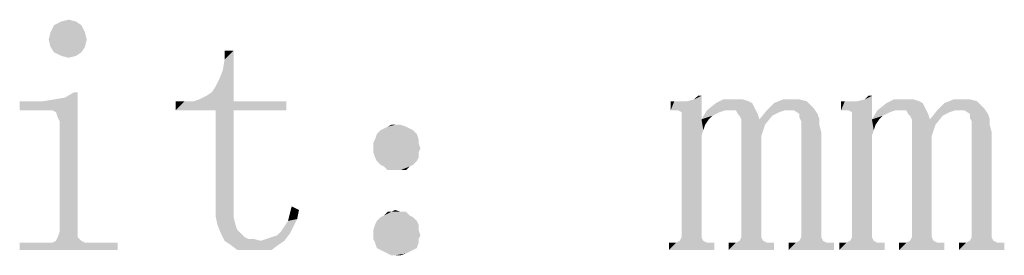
# Model space of a CAD drawing. Header units: millimetres. Extents: x 68 to 239, y 88 to 180.
# Tile 5 of 7: x 217.93 to 239.14, y 87.69 to 92.77. Entities that reach past the tile are written whole.
import ezdxf

# ---------------------------------------------------------------- set-up
doc = ezdxf.new("R2010")
doc.units = ezdxf.units.MM
doc.header["$LTSCALE"] = 16.335
doc.layers.add('50_ALL_DETAILS', color=7, linetype='CONTINUOUS')

msp = doc.modelspace()

# ---------------------------------------------------------------- linework, layer by layer
at = {"layer": '50_ALL_DETAILS', "color": 3}
for points in [[(219.14, 92.733), (218.671, 92.655), (218.828, 92.733)], [(218.671, 92.655), (219.14, 92.733), (219.257, 92.655)], [(218.828, 92.733), (218.984, 92.772), (219.14, 92.733)], [(219.335, 92.499), (218.554, 92.343), (218.593, 92.499)], [(218.554, 92.343), (219.335, 92.499), (219.374, 92.343)], [(219.257, 92.655), (218.593, 92.499), (218.671, 92.655)], [(218.593, 92.499), (219.257, 92.655), (219.335, 92.499)], [(219.374, 92.343), (218.593, 92.186), (218.554, 92.343)], [(218.593, 92.186), (219.374, 92.343), (219.335, 92.186)], [(219.335, 92.186), (218.671, 92.069), (218.593, 92.186)], [(218.671, 92.069), (219.335, 92.186), (219.257, 92.069)], [(219.257, 92.069), (218.828, 91.991), (218.671, 92.069)], [(218.828, 91.991), (219.257, 92.069), (219.14, 91.991)], [(222.226, 91.483), (222.304, 91.679), (222.539, 92.108)], [(222.226, 91.483), (222.539, 92.108), (222.539, 91.015)], [(222.304, 91.679), (222.343, 91.913), (222.539, 92.108)], [(222.539, 92.108), (222.343, 91.913), (222.343, 92.108)], [(219.14, 91.991), (218.984, 91.952), (218.828, 91.991)], [(222.539, 91.015), (222.148, 91.327), (222.226, 91.483)], [(218.515, 90.819), (218.906, 91.093), (219.179, 91.21)], [(218.632, 90.819), (218.515, 90.819), (219.179, 91.21)], [(218.71, 90.78), (218.632, 90.819), (219.179, 91.21)], [(218.749, 90.663), (218.71, 90.78), (219.179, 91.21)], [(218.789, 90.585), (218.749, 90.663), (219.179, 91.21)], [(218.789, 88.202), (218.789, 90.585), (219.179, 91.21)], [(218.789, 88.202), (219.179, 91.21), (219.179, 88.202)], [(219.179, 91.21), (218.906, 91.093), (219.101, 91.21)], [(222.539, 91.015), (221.953, 91.132), (222.07, 91.21)], [(222.539, 91.015), (222.07, 91.21), (222.148, 91.327)], [(217.929, 90.819), (218.437, 91.015), (218.906, 91.093)], [(218.515, 90.819), (217.929, 90.819), (218.906, 91.093)], [(218.203, 91.015), (218.437, 91.015), (217.929, 90.819)], [(218.203, 91.015), (217.929, 90.819), (217.929, 91.015)], [(218.437, 91.015), (218.671, 91.054), (218.906, 91.093)], [(222.539, 91.015), (223.671, 91.015), (221.289, 90.819)], [(221.679, 91.015), (222.539, 91.015), (221.289, 90.819)], [(221.484, 91.015), (221.679, 91.015), (221.289, 90.819)], [(221.484, 91.015), (221.289, 90.819), (221.289, 91.015)], [(222.148, 90.819), (221.289, 90.819), (223.671, 91.015)], [(222.539, 91.015), (221.679, 91.015), (221.796, 91.054)], [(222.539, 91.015), (221.796, 91.054), (221.953, 91.132)], [(222.539, 90.819), (222.148, 90.819), (223.671, 91.015)], [(222.539, 90.819), (223.671, 91.015), (223.671, 90.819)], [(231.953, 90.819), (232.304, 91.015), (232.46, 91.054)], [(232.07, 90.819), (231.953, 90.819), (232.46, 91.054)], [(232.031, 91.015), (232.304, 91.015), (231.953, 90.819)], [(232.031, 91.015), (231.953, 90.819), (231.953, 91.015)], [(232.07, 90.819), (232.46, 91.054), (232.617, 91.132)], [(232.109, 90.819), (232.07, 90.819), (232.617, 91.132)], [(232.187, 90.78), (232.109, 90.819), (232.617, 91.132)], [(232.187, 90.741), (232.187, 90.78), (232.617, 91.132)], [(232.187, 90.663), (232.187, 90.741), (232.617, 91.132)], [(232.187, 90.663), (232.617, 91.132), (232.617, 90.624)], [(232.617, 91.132), (232.46, 91.054), (232.539, 91.132)], [(233.515, 91.054), (233.632, 91.015), (232.929, 90.975)], [(233.398, 91.054), (233.515, 91.054), (232.929, 90.975)], [(233.281, 91.054), (233.398, 91.054), (232.929, 90.975)], [(233.281, 91.054), (232.929, 90.975), (233.085, 91.054)], [(232.929, 90.975), (233.632, 91.015), (233.71, 90.975)], [(234.726, 91.054), (234.882, 91.015), (234.179, 90.975)], [(234.57, 91.054), (234.726, 91.054), (234.179, 90.975)], [(234.57, 91.054), (234.179, 90.975), (234.374, 91.054)], [(234.179, 90.975), (234.882, 91.015), (234.96, 90.936)], [(235.624, 90.819), (235.976, 91.015), (236.132, 91.054)], [(235.742, 90.819), (235.624, 90.819), (236.132, 91.054)], [(235.703, 91.015), (235.976, 91.015), (235.624, 90.819)], [(235.703, 91.015), (235.624, 90.819), (235.624, 91.015)], [(235.742, 90.819), (236.132, 91.054), (236.289, 91.132)], [(235.781, 90.819), (235.742, 90.819), (236.289, 91.132)], [(235.859, 90.78), (235.781, 90.819), (236.289, 91.132)], [(235.859, 90.741), (235.859, 90.78), (236.289, 91.132)], [(235.859, 90.663), (235.859, 90.741), (236.289, 91.132)], [(235.859, 90.663), (236.289, 91.132), (236.289, 90.624)], [(236.289, 91.132), (236.132, 91.054), (236.21, 91.132)], [(237.187, 91.054), (237.304, 91.015), (236.601, 90.975)], [(237.07, 91.054), (237.187, 91.054), (236.601, 90.975)], [(236.953, 91.054), (237.07, 91.054), (236.601, 90.975)], [(236.953, 91.054), (236.601, 90.975), (236.757, 91.054)], [(236.601, 90.975), (237.304, 91.015), (237.382, 90.975)], [(238.398, 91.054), (238.554, 91.015), (237.851, 90.975)], [(238.242, 91.054), (238.398, 91.054), (237.851, 90.975)], [(238.242, 91.054), (237.851, 90.975), (238.046, 91.054)], [(237.851, 90.975), (238.554, 91.015), (238.632, 90.936)], [(222.539, 90.819), (222.148, 88.827), (222.148, 90.819)], [(222.148, 88.827), (222.539, 90.819), (222.539, 88.71)], [(233.007, 90.78), (232.617, 90.624), (232.734, 90.819)], [(233.71, 90.975), (233.749, 90.897), (232.734, 90.819)], [(233.71, 90.975), (232.734, 90.819), (232.929, 90.975)], [(233.124, 90.819), (232.734, 90.819), (233.749, 90.897)], [(232.734, 90.819), (233.124, 90.819), (233.007, 90.78)], [(233.203, 90.819), (233.124, 90.819), (233.749, 90.897)], [(233.281, 90.819), (233.203, 90.819), (233.749, 90.897)], [(233.359, 90.819), (233.281, 90.819), (233.749, 90.897)], [(233.359, 90.819), (233.749, 90.897), (233.789, 90.819)], [(233.789, 90.819), (233.398, 90.741), (233.359, 90.819)], [(233.398, 90.741), (233.789, 90.819), (233.828, 90.741)], [(234.296, 90.78), (233.867, 90.624), (234.023, 90.819)], [(234.96, 90.936), (234.023, 90.819), (234.179, 90.975)], [(234.96, 90.936), (235.039, 90.858), (234.023, 90.819)], [(234.414, 90.819), (234.023, 90.819), (235.039, 90.858)], [(234.023, 90.819), (234.414, 90.819), (234.296, 90.78)], [(234.492, 90.819), (234.414, 90.819), (235.039, 90.858)], [(234.609, 90.819), (234.492, 90.819), (235.039, 90.858)], [(234.726, 90.741), (234.609, 90.819), (235.039, 90.858)], [(234.726, 90.741), (235.039, 90.858), (235.117, 90.741)], [(236.679, 90.78), (236.289, 90.624), (236.406, 90.819)], [(237.382, 90.975), (237.421, 90.897), (236.406, 90.819)], [(237.382, 90.975), (236.406, 90.819), (236.601, 90.975)], [(236.796, 90.819), (236.406, 90.819), (237.421, 90.897)], [(236.406, 90.819), (236.796, 90.819), (236.679, 90.78)], [(236.874, 90.819), (236.796, 90.819), (237.421, 90.897)], [(236.953, 90.819), (236.874, 90.819), (237.421, 90.897)], [(237.031, 90.819), (236.953, 90.819), (237.421, 90.897)], [(237.031, 90.819), (237.421, 90.897), (237.46, 90.819)], [(237.46, 90.819), (237.07, 90.741), (237.031, 90.819)], [(237.07, 90.741), (237.46, 90.819), (237.499, 90.741)], [(237.968, 90.78), (237.539, 90.624), (237.695, 90.819)], [(238.632, 90.936), (237.695, 90.819), (237.851, 90.975)], [(238.632, 90.936), (238.71, 90.858), (237.695, 90.819)], [(238.085, 90.819), (237.695, 90.819), (238.71, 90.858)], [(237.695, 90.819), (238.085, 90.819), (237.968, 90.78)], [(238.164, 90.819), (238.085, 90.819), (238.71, 90.858)], [(238.281, 90.819), (238.164, 90.819), (238.71, 90.858)], [(238.398, 90.741), (238.281, 90.819), (238.71, 90.858)], [(238.398, 90.741), (238.71, 90.858), (238.789, 90.741)], [(232.617, 90.624), (232.187, 88.163), (232.187, 90.663)], [(232.617, 90.624), (232.617, 90.272), (232.187, 88.163)], [(233.007, 90.78), (232.929, 90.741), (232.617, 90.624)], [(232.929, 90.741), (232.851, 90.702), (232.617, 90.624)], [(232.617, 90.624), (232.851, 90.702), (232.773, 90.624)], [(232.617, 90.624), (232.773, 90.624), (232.695, 90.507)], [(232.617, 90.624), (232.695, 90.507), (232.656, 90.39)], [(232.617, 90.624), (232.656, 90.39), (232.617, 90.272)], [(233.828, 90.741), (233.437, 90.702), (233.398, 90.741)], [(233.476, 90.624), (233.437, 90.702), (233.828, 90.741)], [(233.476, 90.624), (233.828, 90.741), (233.867, 90.624)], [(233.867, 90.624), (233.476, 90.546), (233.476, 90.624)], [(233.984, 90.507), (233.476, 90.546), (233.867, 90.624)], [(234.296, 90.78), (234.218, 90.741), (233.867, 90.624)], [(234.218, 90.741), (234.14, 90.702), (233.867, 90.624)], [(233.867, 90.624), (234.14, 90.702), (233.984, 90.507)], [(235.117, 90.741), (234.726, 90.663), (234.726, 90.741)], [(234.726, 90.663), (235.117, 90.741), (235.156, 90.624)], [(235.156, 90.624), (234.765, 90.585), (234.726, 90.663)], [(234.765, 90.585), (235.156, 90.624), (235.156, 90.507)], [(235.156, 90.507), (234.765, 90.468), (234.765, 90.585)], [(236.289, 90.624), (235.859, 88.163), (235.859, 90.663)], [(236.289, 90.624), (236.289, 90.272), (235.859, 88.163)], [(236.679, 90.78), (236.601, 90.741), (236.289, 90.624)], [(236.601, 90.741), (236.523, 90.702), (236.289, 90.624)], [(236.289, 90.624), (236.523, 90.702), (236.445, 90.624)], [(236.289, 90.624), (236.445, 90.624), (236.367, 90.507)], [(236.289, 90.624), (236.367, 90.507), (236.328, 90.39)], [(236.289, 90.624), (236.328, 90.39), (236.289, 90.272)], [(237.499, 90.741), (237.109, 90.702), (237.07, 90.741)], [(237.148, 90.624), (237.109, 90.702), (237.499, 90.741)], [(237.148, 90.624), (237.499, 90.741), (237.539, 90.624)], [(237.539, 90.624), (237.148, 90.546), (237.148, 90.624)], [(237.656, 90.507), (237.148, 90.546), (237.539, 90.624)], [(237.968, 90.78), (237.89, 90.741), (237.539, 90.624)], [(237.89, 90.741), (237.812, 90.702), (237.539, 90.624)], [(237.539, 90.624), (237.812, 90.702), (237.656, 90.507)], [(238.789, 90.741), (238.398, 90.663), (238.398, 90.741)], [(238.398, 90.663), (238.789, 90.741), (238.828, 90.624)], [(238.828, 90.624), (238.437, 90.585), (238.398, 90.663)], [(238.437, 90.585), (238.828, 90.624), (238.828, 90.507)], [(238.828, 90.507), (238.437, 90.468), (238.437, 90.585)], [(226.406, 90.39), (225.624, 90.311), (225.703, 90.39)], [(225.624, 90.311), (226.406, 90.39), (226.484, 90.311)], [(226.328, 90.429), (225.703, 90.39), (225.781, 90.429)], [(225.703, 90.39), (226.328, 90.429), (226.406, 90.39)], [(226.249, 90.468), (225.781, 90.429), (225.859, 90.468)], [(225.781, 90.429), (226.249, 90.468), (226.328, 90.429)], [(226.015, 90.507), (226.132, 90.507), (225.859, 90.468)], [(226.015, 90.507), (225.859, 90.468), (225.937, 90.507)], [(225.859, 90.468), (226.132, 90.507), (226.249, 90.468)], [(233.984, 90.507), (233.476, 90.429), (233.476, 90.546)], [(233.476, 90.311), (233.476, 90.429), (233.984, 90.507)], [(233.476, 90.311), (233.984, 90.507), (233.906, 90.272)], [(234.765, 90.468), (235.156, 90.507), (235.195, 90.35)], [(235.195, 90.35), (234.765, 90.311), (234.765, 90.468)], [(237.656, 90.507), (237.148, 90.429), (237.148, 90.546)], [(237.148, 90.311), (237.148, 90.429), (237.656, 90.507)], [(237.148, 90.311), (237.656, 90.507), (237.578, 90.272)], [(238.437, 90.468), (238.828, 90.507), (238.867, 90.35)], [(238.867, 90.35), (238.437, 90.311), (238.437, 90.468)], [(226.523, 90.194), (225.546, 90.116), (225.585, 90.194)], [(225.546, 90.116), (226.523, 90.194), (226.523, 90.116)], [(226.484, 90.311), (225.585, 90.194), (225.624, 90.311)], [(225.585, 90.194), (226.484, 90.311), (226.523, 90.194)], [(232.187, 88.163), (232.617, 90.272), (232.617, 88.163)], [(233.906, 90.272), (233.476, 88.163), (233.476, 90.311)], [(233.476, 88.163), (233.906, 90.272), (233.906, 88.163)], [(234.765, 88.163), (234.765, 90.311), (235.195, 90.35)], [(234.765, 88.163), (235.195, 90.35), (235.195, 88.163)], [(235.859, 88.163), (236.289, 90.272), (236.289, 88.163)], [(237.578, 90.272), (237.148, 88.163), (237.148, 90.311)], [(237.148, 88.163), (237.578, 90.272), (237.578, 88.163)], [(238.437, 88.163), (238.437, 90.311), (238.867, 90.35)], [(238.437, 88.163), (238.867, 90.35), (238.867, 88.163)], [(226.523, 90.116), (225.546, 89.999), (225.546, 90.116)], [(225.546, 89.999), (226.523, 90.116), (226.562, 89.999)], [(226.562, 89.999), (225.546, 89.921), (225.546, 89.999)], [(225.546, 89.921), (226.562, 89.999), (226.523, 89.921)], [(226.523, 89.921), (225.585, 89.804), (225.546, 89.921)], [(225.585, 89.804), (226.523, 89.921), (226.523, 89.804)], [(226.523, 89.804), (225.624, 89.725), (225.585, 89.804)], [(225.624, 89.725), (226.523, 89.804), (226.484, 89.725)], [(226.484, 89.725), (225.703, 89.647), (225.624, 89.725)], [(225.703, 89.647), (226.484, 89.725), (226.406, 89.647)], [(226.406, 89.647), (225.781, 89.608), (225.703, 89.647)], [(225.781, 89.608), (226.406, 89.647), (226.328, 89.608)], [(226.328, 89.608), (225.859, 89.53), (225.781, 89.608)], [(225.937, 89.53), (225.859, 89.53), (226.328, 89.608)], [(226.015, 89.53), (225.937, 89.53), (226.328, 89.608)], [(226.132, 89.53), (226.015, 89.53), (226.328, 89.608)], [(226.132, 89.53), (226.328, 89.608), (226.249, 89.53)], [(222.539, 88.71), (222.148, 88.554), (222.148, 88.827)], [(222.148, 88.554), (222.539, 88.71), (222.539, 88.515)], [(223.945, 88.671), (223.749, 88.593), (223.789, 88.749)], [(223.749, 88.593), (223.945, 88.671), (223.906, 88.475)], [(225.937, 88.632), (226.015, 88.671), (226.132, 88.632)], [(222.539, 88.515), (222.187, 88.358), (222.148, 88.554)], [(222.187, 88.358), (222.539, 88.515), (222.578, 88.358)], [(223.632, 88.319), (223.71, 88.436), (223.906, 88.475)], [(223.632, 88.319), (223.906, 88.475), (223.828, 88.319)], [(223.906, 88.475), (223.71, 88.436), (223.749, 88.593)], [(226.406, 88.515), (225.624, 88.436), (225.703, 88.515)], [(225.624, 88.436), (226.406, 88.515), (226.484, 88.436)], [(226.328, 88.554), (225.703, 88.515), (225.781, 88.554)], [(225.703, 88.515), (226.328, 88.554), (226.406, 88.515)], [(226.132, 88.632), (226.249, 88.632), (225.781, 88.554)], [(225.937, 88.632), (226.132, 88.632), (225.781, 88.554)], [(225.937, 88.632), (225.781, 88.554), (225.859, 88.632)], [(225.781, 88.554), (226.249, 88.632), (226.328, 88.554)], [(222.578, 88.358), (222.265, 88.163), (222.187, 88.358)], [(222.578, 88.358), (222.617, 88.241), (222.265, 88.163)], [(222.265, 88.163), (222.617, 88.241), (222.695, 88.163)], [(223.828, 88.319), (223.554, 88.202), (223.632, 88.319)], [(223.554, 88.202), (223.828, 88.319), (223.749, 88.163)], [(226.523, 88.358), (225.546, 88.241), (225.585, 88.358)], [(225.546, 88.241), (226.523, 88.358), (226.523, 88.241)], [(226.523, 88.241), (225.546, 88.124), (225.546, 88.241)], [(225.546, 88.124), (226.523, 88.241), (226.562, 88.124)], [(226.484, 88.436), (225.585, 88.358), (225.624, 88.436)], [(225.585, 88.358), (226.484, 88.436), (226.523, 88.358)], [(219.179, 88.085), (218.71, 88.007), (218.749, 88.085)], [(218.71, 88.007), (219.179, 88.085), (219.257, 88.007)], [(219.179, 88.202), (218.749, 88.085), (218.789, 88.202)], [(218.749, 88.085), (219.179, 88.202), (219.179, 88.085)], [(222.695, 88.163), (222.343, 88.007), (222.265, 88.163)], [(222.695, 88.163), (222.773, 88.085), (222.343, 88.007)], [(222.773, 88.085), (222.851, 88.046), (222.343, 88.007)], [(222.851, 88.046), (222.968, 88.046), (222.343, 88.007)], [(222.343, 88.007), (222.968, 88.046), (223.124, 88.007)], [(223.124, 88.007), (223.242, 88.046), (223.749, 88.163)], [(223.124, 88.007), (223.749, 88.163), (223.632, 88.007)], [(223.242, 88.046), (223.359, 88.085), (223.749, 88.163)], [(223.359, 88.085), (223.476, 88.124), (223.749, 88.163)], [(223.749, 88.163), (223.476, 88.124), (223.554, 88.202)], [(226.562, 88.124), (225.546, 88.046), (225.546, 88.124)], [(225.546, 88.046), (226.562, 88.124), (226.523, 88.046)], [(226.523, 88.046), (225.585, 87.968), (225.546, 88.046)], [(225.585, 87.968), (226.523, 88.046), (226.523, 87.968)], [(232.617, 88.085), (232.148, 88.007), (232.187, 88.085)], [(232.148, 88.007), (232.617, 88.085), (232.656, 88.007)], [(232.617, 88.163), (232.187, 88.085), (232.187, 88.163)], [(232.187, 88.085), (232.617, 88.163), (232.617, 88.085)], [(233.906, 88.085), (233.437, 88.007), (233.476, 88.085)], [(233.437, 88.007), (233.906, 88.085), (233.945, 88.007)], [(233.906, 88.163), (233.476, 88.085), (233.476, 88.163)], [(233.476, 88.085), (233.906, 88.163), (233.906, 88.085)], [(235.195, 88.085), (234.726, 88.007), (234.765, 88.085)], [(234.726, 88.007), (235.195, 88.085), (235.234, 88.007)], [(235.195, 88.163), (234.765, 88.085), (234.765, 88.163)], [(234.765, 88.085), (235.195, 88.163), (235.195, 88.085)], [(236.289, 88.085), (235.82, 88.007), (235.859, 88.085)], [(235.82, 88.007), (236.289, 88.085), (236.328, 88.007)], [(236.289, 88.163), (235.859, 88.085), (235.859, 88.163)], [(235.859, 88.085), (236.289, 88.163), (236.289, 88.085)], [(237.578, 88.085), (237.109, 88.007), (237.148, 88.085)], [(237.109, 88.007), (237.578, 88.085), (237.617, 88.007)], [(237.578, 88.163), (237.148, 88.085), (237.148, 88.163)], [(237.148, 88.085), (237.578, 88.163), (237.578, 88.085)], [(238.867, 88.085), (238.398, 88.007), (238.437, 88.085)], [(238.398, 88.007), (238.867, 88.085), (238.906, 88.007)], [(238.867, 88.163), (238.437, 88.085), (238.437, 88.163)], [(238.437, 88.085), (238.867, 88.163), (238.867, 88.085)], [(219.453, 87.968), (220.039, 87.968), (217.929, 87.811)], [(219.335, 87.968), (219.453, 87.968), (217.929, 87.811)], [(218.632, 87.968), (219.335, 87.968), (217.929, 87.811)], [(218.515, 87.968), (218.632, 87.968), (217.929, 87.811)], [(218.515, 87.968), (217.929, 87.811), (217.929, 87.968)], [(217.929, 87.811), (220.039, 87.968), (220.039, 87.811)], [(219.257, 88.007), (218.632, 87.968), (218.71, 88.007)], [(218.632, 87.968), (219.257, 88.007), (219.335, 87.968)], [(223.124, 88.007), (222.46, 87.929), (222.343, 88.007)], [(223.124, 88.007), (223.632, 88.007), (222.46, 87.929)], [(222.46, 87.929), (223.632, 88.007), (223.515, 87.929)], [(223.515, 87.929), (222.617, 87.811), (222.46, 87.929)], [(222.773, 87.811), (222.617, 87.811), (223.515, 87.929)], [(223.007, 87.811), (222.773, 87.811), (223.515, 87.929)], [(223.164, 87.811), (223.007, 87.811), (223.515, 87.929)], [(223.164, 87.811), (223.515, 87.929), (223.359, 87.811)], [(226.523, 87.968), (225.624, 87.85), (225.585, 87.968)], [(225.624, 87.85), (226.523, 87.968), (226.484, 87.85)], [(226.484, 87.85), (225.703, 87.811), (225.624, 87.85)], [(225.703, 87.811), (226.484, 87.85), (226.406, 87.811)], [(232.812, 87.968), (232.89, 87.968), (231.914, 87.811)], [(232.734, 87.968), (232.812, 87.968), (231.914, 87.811)], [(232.07, 87.968), (232.734, 87.968), (231.914, 87.811)], [(231.953, 87.968), (232.07, 87.968), (231.914, 87.811)], [(231.953, 87.968), (231.914, 87.811), (231.914, 87.968)], [(231.914, 87.811), (232.89, 87.968), (232.89, 87.811)], [(232.656, 88.007), (232.07, 87.968), (232.148, 88.007)], [(232.07, 87.968), (232.656, 88.007), (232.734, 87.968)], [(234.14, 87.968), (234.179, 87.968), (233.203, 87.811)], [(234.023, 87.968), (234.14, 87.968), (233.203, 87.811)], [(233.359, 87.968), (234.023, 87.968), (233.203, 87.811)], [(233.242, 87.968), (233.359, 87.968), (233.203, 87.811)], [(233.242, 87.968), (233.203, 87.811), (233.203, 87.968)], [(233.203, 87.811), (234.179, 87.968), (234.179, 87.811)], [(233.945, 88.007), (233.359, 87.968), (233.437, 88.007)], [(233.359, 87.968), (233.945, 88.007), (234.023, 87.968)], [(235.429, 87.968), (235.468, 87.968), (234.492, 87.811)], [(235.312, 87.968), (235.429, 87.968), (234.492, 87.811)], [(234.648, 87.968), (235.312, 87.968), (234.492, 87.811)], [(234.57, 87.968), (234.648, 87.968), (234.492, 87.811)], [(234.57, 87.968), (234.492, 87.811), (234.492, 87.968)], [(234.492, 87.811), (235.468, 87.968), (235.468, 87.811)], [(235.234, 88.007), (234.648, 87.968), (234.726, 88.007)], [(234.648, 87.968), (235.234, 88.007), (235.312, 87.968)], [(236.484, 87.968), (236.562, 87.968), (235.585, 87.811)], [(236.406, 87.968), (236.484, 87.968), (235.585, 87.811)], [(235.742, 87.968), (236.406, 87.968), (235.585, 87.811)], [(235.624, 87.968), (235.742, 87.968), (235.585, 87.811)], [(235.624, 87.968), (235.585, 87.811), (235.585, 87.968)], [(235.585, 87.811), (236.562, 87.968), (236.562, 87.811)], [(236.328, 88.007), (235.742, 87.968), (235.82, 88.007)], [(235.742, 87.968), (236.328, 88.007), (236.406, 87.968)], [(237.812, 87.968), (237.851, 87.968), (236.874, 87.811)], [(237.695, 87.968), (237.812, 87.968), (236.874, 87.811)], [(237.031, 87.968), (237.695, 87.968), (236.874, 87.811)], [(236.914, 87.968), (237.031, 87.968), (236.874, 87.811)], [(236.914, 87.968), (236.874, 87.811), (236.874, 87.968)], [(236.874, 87.811), (237.851, 87.968), (237.851, 87.811)], [(237.617, 88.007), (237.031, 87.968), (237.109, 88.007)], [(237.031, 87.968), (237.617, 88.007), (237.695, 87.968)], [(239.101, 87.968), (239.14, 87.968), (238.164, 87.811)], [(238.984, 87.968), (239.101, 87.968), (238.164, 87.811)], [(238.32, 87.968), (238.984, 87.968), (238.164, 87.811)], [(238.242, 87.968), (238.32, 87.968), (238.164, 87.811)], [(238.242, 87.968), (238.164, 87.811), (238.164, 87.968)], [(238.164, 87.811), (239.14, 87.968), (239.14, 87.811)], [(238.906, 88.007), (238.32, 87.968), (238.398, 88.007)], [(238.32, 87.968), (238.906, 88.007), (238.984, 87.968)], [(226.406, 87.811), (225.781, 87.772), (225.703, 87.811)], [(225.781, 87.772), (226.406, 87.811), (226.328, 87.772)], [(226.328, 87.772), (225.859, 87.733), (225.781, 87.772)], [(225.859, 87.733), (226.328, 87.772), (226.249, 87.733)], [(226.249, 87.733), (225.937, 87.694), (225.859, 87.733)], [(226.015, 87.694), (225.937, 87.694), (226.249, 87.733)], [(226.015, 87.694), (226.249, 87.733), (226.132, 87.694)]]:
    msp.add_solid(points, dxfattribs=at)

doc.saveas('drawing.dxf')
